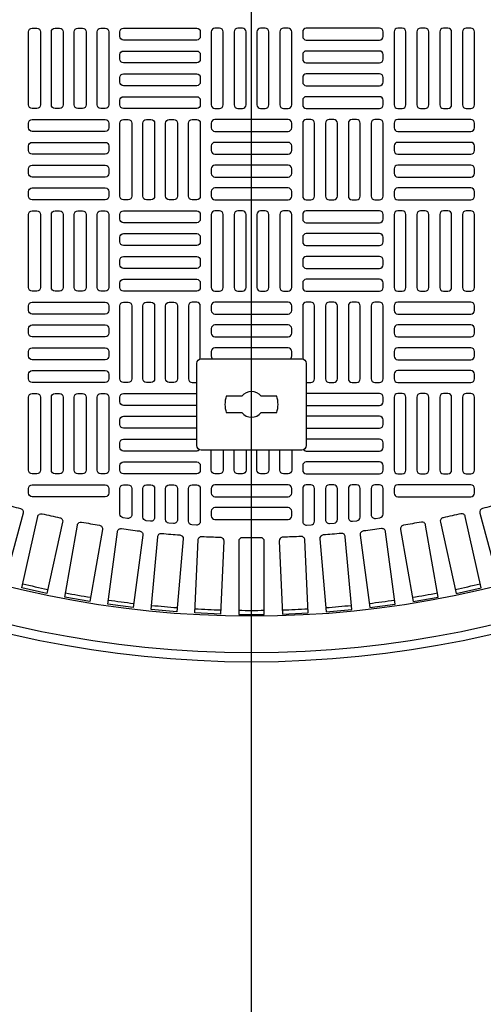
# Model space of a CAD drawing. Extents: x -169 to 2224, y 0 to 2796.
# Tile 58 of 256: x 254 to 264, y 934 to 955. Entities that reach past the tile are written whole.
import ezdxf

# ---------------------------------------------------------------- set-up
doc = ezdxf.new("R2010")
doc.units = 0
doc.header["$MEASUREMENT"] = 0
doc.layers.get('0').update_dxf_attribs({"color": 255, "linetype": 'CONTINUOUS'})
doc.layers.add('TANK-MANHOLE-COVER-40', color=2, linetype='CONTINUOUS')
doc.layers.add('TANK-MANHOLE-COVER-HATCH-40', color=252, linetype='CONTINUOUS')

msp = doc.modelspace()

# ---------------------------------------------------------------- linework, layer by layer
msp.add_line((258.76906, 877.14028), (258.76906, 964.04846))
at = {"layer": 'TANK-MANHOLE-COVER-40', "color": 2, "linetype": 'Continuous', "flags": 128}
for points in [[(257.68639, 945.9776, -0.41421356), (257.58796, 946.07602), (257.58796, 947.84767, -0.41421356), (257.68639, 947.9461), (259.85174, 947.9461, -0.41421356), (259.95016, 947.84767), (259.95016, 946.07602, -0.41421356), (259.85174, 945.9776)], [(258.55796, 946.78468, 0.4662524), (258.98016, 946.78468), (259.31174, 946.78468, 0.15910028), (259.31174, 947.13901), (258.98016, 947.13901, 0.4662524), (258.55796, 947.13901), (258.22638, 947.13901, 0.15910028), (258.22638, 946.78468)]]:
    msp.add_lwpolyline(points, format="xyb", close=True, dxfattribs=at)
at = {"layer": 'TANK-MANHOLE-COVER-40', "color": 4, "linetype": 'Continuous'}
msp.add_circle((258.76906, 964.04846), 22.63902, dxfattribs=at)
at = {"layer": 'TANK-MANHOLE-COVER-40', "color": 1, "linetype": 'Continuous'}
msp.add_circle((258.76906, 964.04846), 22.44094, dxfattribs=at)
at = {"layer": 'TANK-MANHOLE-COVER-40', "color": 2, "linetype": 'Continuous'}
msp.add_circle((258.76906, 964.04846), 21.65354, dxfattribs=at)
at = {"layer": 'TANK-MANHOLE-COVER-HATCH-40', "linetype": 'Continuous', "flags": 128}
for points in [[(254.14308, 955.07208, -0.41421356), (254.22182, 954.99334), (254.22182, 953.41854, -0.41421356), (254.14308, 953.3398), (254.04465, 953.3398, -0.41421356), (253.96591, 953.41854), (253.96591, 954.99334, -0.41421356), (254.04465, 955.07208)], [(254.6352, 955.07208, -0.41421356), (254.71394, 954.99334), (254.71394, 953.41854, -0.41421356), (254.6352, 953.3398), (254.53678, 953.3398, -0.41421356), (254.45804, 953.41854), (254.45804, 954.99334, -0.41421356), (254.53678, 955.07208)], [(255.12733, 955.07208, -0.41421356), (255.20607, 954.99334), (255.20607, 953.41854, -0.41421356), (255.12733, 953.3398), (255.0289, 953.3398, -0.41421356), (254.95016, 953.41854), (254.95016, 954.99334, -0.41421356), (255.0289, 955.07208)], [(255.61946, 955.07208, -0.41421356), (255.6982, 954.99334), (255.6982, 953.41854, -0.41421356), (255.61946, 953.3398), (255.52103, 953.3398, -0.41421356), (255.44229, 953.41854), (255.44229, 954.99334, -0.41421356), (255.52103, 955.07208)], [(255.93442, 954.99334, -0.41421356), (256.01316, 955.07208), (257.58796, 955.07208, -0.41421356), (257.6667, 954.99334), (257.6667, 954.89492, -0.41421356), (257.58796, 954.81618), (256.01316, 954.81618, -0.41421356), (255.93442, 954.89492)], [(257.98166, 955.07208, 0.41421356), (257.90292, 954.99334), (257.90292, 953.41854, 0.41421356), (257.98166, 953.3398), (258.08009, 953.3398, 0.41421356), (258.15883, 953.41854), (258.15883, 954.99334, 0.41421356), (258.08009, 955.07208)], [(258.47379, 955.07208, 0.41421356), (258.39505, 954.99334), (258.39505, 953.41854, 0.41421356), (258.47379, 953.3398), (258.57221, 953.3398, 0.41421356), (258.65095, 953.41854), (258.65095, 954.99334, 0.41421356), (258.57221, 955.07208)], [(258.96591, 955.07208, 0.41421356), (258.88717, 954.99334), (258.88717, 953.41854, 0.41421356), (258.96591, 953.3398), (259.06434, 953.3398, 0.41421356), (259.14308, 953.41854), (259.14308, 954.99334, 0.41421356), (259.06434, 955.07208)], [(259.45804, 955.07208, 0.41421356), (259.3793, 954.99334), (259.3793, 953.41854, 0.41421356), (259.45804, 953.3398), (259.55646, 953.3398, 0.41421356), (259.6352, 953.41854), (259.6352, 954.99334, 0.41421356), (259.55646, 955.07208)], [(261.60371, 954.99334, 0.41421356), (261.52497, 955.07208), (259.95016, 955.07208, 0.41421356), (259.87142, 954.99334), (259.87142, 954.89492, 0.41421356), (259.95016, 954.81618), (261.52497, 954.81618, 0.41421356), (261.60371, 954.89492)], [(261.91867, 955.07208, 0.41421356), (261.83993, 954.99334), (261.83993, 953.41854, 0.41421356), (261.91867, 953.3398), (262.01709, 953.3398, 0.41421356), (262.09583, 953.41854), (262.09583, 954.99334, 0.41421356), (262.01709, 955.07208)], [(262.41079, 955.07208, 0.41421356), (262.33205, 954.99334), (262.33205, 953.41854, 0.41421356), (262.41079, 953.3398), (262.50922, 953.3398, 0.41421356), (262.58796, 953.41854), (262.58796, 954.99334, 0.41421356), (262.50922, 955.07208)], [(262.90292, 955.07208, 0.41421356), (262.82418, 954.99334), (262.82418, 953.41854, 0.41421356), (262.90292, 953.3398), (263.00135, 953.3398, 0.41421356), (263.08009, 953.41854), (263.08009, 954.99334, 0.41421356), (263.00135, 955.07208)], [(263.39505, 955.07208, 0.41421356), (263.31631, 954.99334), (263.31631, 953.41854, 0.41421356), (263.39505, 953.3398), (263.49347, 953.3398, 0.41421356), (263.57221, 953.41854), (263.57221, 954.99334, 0.41421356), (263.49347, 955.07208)], [(255.93442, 954.50122, -0.41421356), (256.01316, 954.57996), (257.58796, 954.57996, -0.41421356), (257.6667, 954.50122), (257.6667, 954.40279, -0.41421356), (257.58796, 954.32405), (256.01316, 954.32405, -0.41421356), (255.93442, 954.40279)], [(261.60371, 954.50122, 0.41421356), (261.52497, 954.57996), (259.95016, 954.57996, 0.41421356), (259.87142, 954.50122), (259.87142, 954.40279, 0.41421356), (259.95016, 954.32405), (261.52497, 954.32405, 0.41421356), (261.60371, 954.40279)], [(255.93442, 954.00909, -0.41421356), (256.01316, 954.08783), (257.58796, 954.08783, -0.41421356), (257.6667, 954.00909), (257.6667, 953.91067, -0.41421356), (257.58796, 953.83193), (256.01316, 953.83193, -0.41421356), (255.93442, 953.91067)], [(261.60371, 954.00909, 0.41421356), (261.52497, 954.08783), (259.95016, 954.08783, 0.41421356), (259.87142, 954.00909), (259.87142, 953.91067, 0.41421356), (259.95016, 953.83193), (261.52497, 953.83193, 0.41421356), (261.60371, 953.91067)], [(255.93442, 953.51697, -0.41421356), (256.01316, 953.59571), (257.58796, 953.59571, -0.41421356), (257.6667, 953.51697), (257.6667, 953.41854, -0.41421356), (257.58796, 953.3398), (256.01316, 953.3398, -0.41421356), (255.93442, 953.41854)], [(261.60371, 953.51697, 0.41421356), (261.52497, 953.59571), (259.95016, 953.59571, 0.41421356), (259.87142, 953.51697), (259.87142, 953.41854, 0.41421356), (259.95016, 953.3398), (261.52497, 953.3398, 0.41421356), (261.60371, 953.41854)], [(255.6982, 952.92641, -0.41421356), (255.61946, 952.84767), (254.04465, 952.84767, -0.41421356), (253.96591, 952.92641), (253.96591, 953.02484, -0.41421356), (254.04465, 953.10358), (255.61946, 953.10358, -0.41421356), (255.6982, 953.02484)], [(256.11158, 953.10358, -0.41421356), (256.19032, 953.02484), (256.19032, 951.45004, -0.41421356), (256.11158, 951.3713), (256.01316, 951.3713, -0.41421356), (255.93442, 951.45004), (255.93442, 953.02484, -0.41421356), (256.01316, 953.10358)], [(256.60371, 953.10358, -0.41421356), (256.68245, 953.02484), (256.68245, 951.45004, -0.41421356), (256.60371, 951.3713), (256.50528, 951.3713, -0.41421356), (256.42654, 951.45004), (256.42654, 953.02484, -0.41421356), (256.50528, 953.10358)], [(257.09583, 953.10358, -0.41421356), (257.17457, 953.02484), (257.17457, 951.45004, -0.41421356), (257.09583, 951.3713), (256.99741, 951.3713, -0.41421356), (256.91867, 951.45004), (256.91867, 953.02484, -0.41421356), (256.99741, 953.10358)], [(257.58796, 953.10358, -0.41421356), (257.6667, 953.02484), (257.6667, 951.45004, -0.41421356), (257.58796, 951.3713), (257.48953, 951.3713, -0.41421356), (257.41079, 951.45004), (257.41079, 953.02484, -0.41421356), (257.48953, 953.10358)], [(257.90292, 952.92641, 0.41421356), (257.98166, 952.84767), (259.55646, 952.84767, 0.41421356), (259.6352, 952.92641), (259.6352, 953.02484, 0.41421356), (259.55646, 953.10358), (257.98166, 953.10358, 0.41421356), (257.90292, 953.02484)], [(259.95016, 953.10358, 0.41421356), (259.87142, 953.02484), (259.87142, 951.45004, 0.41421356), (259.95016, 951.3713), (260.04859, 951.3713, 0.41421356), (260.12733, 951.45004), (260.12733, 953.02484, 0.41421356), (260.04859, 953.10358)], [(260.44229, 953.10358, 0.41421356), (260.36355, 953.02484), (260.36355, 951.45004, 0.41421356), (260.44229, 951.3713), (260.54072, 951.3713, 0.41421356), (260.61946, 951.45004), (260.61946, 953.02484, 0.41421356), (260.54072, 953.10358)], [(260.93442, 953.10358, 0.41421356), (260.85568, 953.02484), (260.85568, 951.45004, 0.41421356), (260.93442, 951.3713), (261.03284, 951.3713, 0.41421356), (261.11158, 951.45004), (261.11158, 953.02484, 0.41421356), (261.03284, 953.10358)], [(261.42654, 953.10358, 0.41421356), (261.3478, 953.02484), (261.3478, 951.45004, 0.41421356), (261.42654, 951.3713), (261.52497, 951.3713, 0.41421356), (261.60371, 951.45004), (261.60371, 953.02484, 0.41421356), (261.52497, 953.10358)], [(261.83993, 952.92641, 0.41421356), (261.91867, 952.84767), (263.49347, 952.84767, 0.41421356), (263.57221, 952.92641), (263.57221, 953.02484, 0.41421356), (263.49347, 953.10358), (261.91867, 953.10358, 0.41421356), (261.83993, 953.02484)], [(255.6982, 952.43429, -0.41421356), (255.61946, 952.35555), (254.04465, 952.35555, -0.41421356), (253.96591, 952.43429), (253.96591, 952.53271, -0.41421356), (254.04465, 952.61145), (255.61946, 952.61145, -0.41421356), (255.6982, 952.53271)], [(257.90292, 952.43429, 0.41421356), (257.98166, 952.35555), (259.55646, 952.35555, 0.41421356), (259.6352, 952.43429), (259.6352, 952.53271, 0.41421356), (259.55646, 952.61145), (257.98166, 952.61145, 0.41421356), (257.90292, 952.53271)], [(261.83993, 952.43429, 0.41421356), (261.91867, 952.35555), (263.49347, 952.35555, 0.41421356), (263.57221, 952.43429), (263.57221, 952.53271, 0.41421356), (263.49347, 952.61145), (261.91867, 952.61145, 0.41421356), (261.83993, 952.53271)], [(255.6982, 951.94216, -0.41421356), (255.61946, 951.86342), (254.04465, 951.86342, -0.41421356), (253.96591, 951.94216), (253.96591, 952.04059, -0.41421356), (254.04465, 952.11933), (255.61946, 952.11933, -0.41421356), (255.6982, 952.04059)], [(257.90292, 951.94216, 0.41421356), (257.98166, 951.86342), (259.55646, 951.86342, 0.41421356), (259.6352, 951.94216), (259.6352, 952.04059, 0.41421356), (259.55646, 952.11933), (257.98166, 952.11933, 0.41421356), (257.90292, 952.04059)], [(261.83993, 951.94216, 0.41421356), (261.91867, 951.86342), (263.49347, 951.86342, 0.41421356), (263.57221, 951.94216), (263.57221, 952.04059, 0.41421356), (263.49347, 952.11933), (261.91867, 952.11933, 0.41421356), (261.83993, 952.04059)], [(255.6982, 951.45004, -0.41421356), (255.61946, 951.3713), (254.04465, 951.3713, -0.41421356), (253.96591, 951.45004), (253.96591, 951.54846, -0.41421356), (254.04465, 951.6272), (255.61946, 951.6272, -0.41421356), (255.6982, 951.54846)], [(257.90292, 951.45004, 0.41421356), (257.98166, 951.3713), (259.55646, 951.3713, 0.41421356), (259.6352, 951.45004), (259.6352, 951.54846, 0.41421356), (259.55646, 951.6272), (257.98166, 951.6272, 0.41421356), (257.90292, 951.54846)], [(261.83993, 951.45004, 0.41421356), (261.91867, 951.3713), (263.49347, 951.3713, 0.41421356), (263.57221, 951.45004), (263.57221, 951.54846, 0.41421356), (263.49347, 951.6272), (261.91867, 951.6272, 0.41421356), (261.83993, 951.54846)], [(254.14308, 951.13508, -0.41421356), (254.22182, 951.05634), (254.22182, 949.48153, -0.41421356), (254.14308, 949.40279), (254.04465, 949.40279, -0.41421356), (253.96591, 949.48153), (253.96591, 951.05634, -0.41421356), (254.04465, 951.13508)], [(254.6352, 951.13508, -0.41421356), (254.71394, 951.05634), (254.71394, 949.48153, -0.41421356), (254.6352, 949.40279), (254.53678, 949.40279, -0.41421356), (254.45804, 949.48153), (254.45804, 951.05634, -0.41421356), (254.53678, 951.13508)], [(255.12733, 951.13508, -0.41421356), (255.20607, 951.05634), (255.20607, 949.48153, -0.41421356), (255.12733, 949.40279), (255.0289, 949.40279, -0.41421356), (254.95016, 949.48153), (254.95016, 951.05634, -0.41421356), (255.0289, 951.13508)], [(255.61946, 951.13508, -0.41421356), (255.6982, 951.05634), (255.6982, 949.48153, -0.41421356), (255.61946, 949.40279), (255.52103, 949.40279, -0.41421356), (255.44229, 949.48153), (255.44229, 951.05634, -0.41421356), (255.52103, 951.13508)], [(255.93442, 951.05634, -0.41421356), (256.01316, 951.13508), (257.58796, 951.13508, -0.41421356), (257.6667, 951.05634), (257.6667, 950.95791, -0.41421356), (257.58796, 950.87917), (256.01316, 950.87917, -0.41421356), (255.93442, 950.95791)], [(257.98166, 951.13508, 0.41421356), (257.90292, 951.05634), (257.90292, 949.48153, 0.41421356), (257.98166, 949.40279), (258.08009, 949.40279, 0.41421356), (258.15883, 949.48153), (258.15883, 951.05634, 0.41421356), (258.08009, 951.13508)], [(258.47379, 951.13508, 0.41421356), (258.39505, 951.05634), (258.39505, 949.48153, 0.41421356), (258.47379, 949.40279), (258.57221, 949.40279, 0.41421356), (258.65095, 949.48153), (258.65095, 951.05634, 0.41421356), (258.57221, 951.13508)], [(258.96591, 951.13508, 0.41421356), (258.88717, 951.05634), (258.88717, 949.48153, 0.41421356), (258.96591, 949.40279), (259.06434, 949.40279, 0.41421356), (259.14308, 949.48153), (259.14308, 951.05634, 0.41421356), (259.06434, 951.13508)], [(259.45804, 951.13508, 0.41421356), (259.3793, 951.05634), (259.3793, 949.48153, 0.41421356), (259.45804, 949.40279), (259.55646, 949.40279, 0.41421356), (259.6352, 949.48153), (259.6352, 951.05634, 0.41421356), (259.55646, 951.13508)], [(261.60371, 951.05634, 0.41421356), (261.52497, 951.13508), (259.95016, 951.13508, 0.41421356), (259.87142, 951.05634), (259.87142, 950.95791, 0.41421356), (259.95016, 950.87917), (261.52497, 950.87917, 0.41421356), (261.60371, 950.95791)], [(261.91867, 951.13508, 0.41421356), (261.83993, 951.05634), (261.83993, 949.48153, 0.41421356), (261.91867, 949.40279), (262.01709, 949.40279, 0.41421356), (262.09583, 949.48153), (262.09583, 951.05634, 0.41421356), (262.01709, 951.13508)], [(262.41079, 951.13508, 0.41421356), (262.33205, 951.05634), (262.33205, 949.48153, 0.41421356), (262.41079, 949.40279), (262.50922, 949.40279, 0.41421356), (262.58796, 949.48153), (262.58796, 951.05634, 0.41421356), (262.50922, 951.13508)], [(262.90292, 951.13508, 0.41421356), (262.82418, 951.05634), (262.82418, 949.48153, 0.41421356), (262.90292, 949.40279), (263.00135, 949.40279, 0.41421356), (263.08009, 949.48153), (263.08009, 951.05634, 0.41421356), (263.00135, 951.13508)], [(263.39505, 951.13508, 0.41421356), (263.31631, 951.05634), (263.31631, 949.48153, 0.41421356), (263.39505, 949.40279), (263.49347, 949.40279, 0.41421356), (263.57221, 949.48153), (263.57221, 951.05634, 0.41421356), (263.49347, 951.13508)], [(255.93442, 950.56421, -0.41421356), (256.01316, 950.64295), (257.58796, 950.64295, -0.41421356), (257.6667, 950.56421), (257.6667, 950.46578, -0.41421356), (257.58796, 950.38704), (256.01316, 950.38704, -0.41421356), (255.93442, 950.46578)], [(261.60371, 950.56421, 0.41421356), (261.52497, 950.64295), (259.95016, 950.64295, 0.41421356), (259.87142, 950.56421), (259.87142, 950.46578, 0.41421356), (259.95016, 950.38704), (261.52497, 950.38704, 0.41421356), (261.60371, 950.46578)], [(255.93442, 950.07208, -0.41421356), (256.01316, 950.15082), (257.58796, 950.15082, -0.41421356), (257.6667, 950.07208), (257.6667, 949.97366, -0.41421356), (257.58796, 949.89492), (256.01316, 949.89492, -0.41421356), (255.93442, 949.97366)], [(261.60371, 950.07208, 0.41421356), (261.52497, 950.15082), (259.95016, 950.15082, 0.41421356), (259.87142, 950.07208), (259.87142, 949.97366, 0.41421356), (259.95016, 949.89492), (261.52497, 949.89492, 0.41421356), (261.60371, 949.97366)], [(255.93442, 949.57996, -0.41421356), (256.01316, 949.6587), (257.58796, 949.6587, -0.41421356), (257.6667, 949.57996), (257.6667, 949.48153, -0.41421356), (257.58796, 949.40279), (256.01316, 949.40279, -0.41421356), (255.93442, 949.48153)], [(261.60371, 949.57996, 0.41421356), (261.52497, 949.6587), (259.95016, 949.6587, 0.41421356), (259.87142, 949.57996), (259.87142, 949.48153, 0.41421356), (259.95016, 949.40279), (261.52497, 949.40279, 0.41421356), (261.60371, 949.48153)], [(255.6982, 948.98941, -0.41421356), (255.61946, 948.91067), (254.04465, 948.91067, -0.41421356), (253.96591, 948.98941), (253.96591, 949.08783, -0.41421356), (254.04465, 949.16657), (255.61946, 949.16657, -0.41421356), (255.6982, 949.08783)], [(256.11158, 949.16657, -0.41421356), (256.19032, 949.08783), (256.19032, 947.51303, -0.41421356), (256.11158, 947.43429), (256.01316, 947.43429, -0.41421356), (255.93442, 947.51303), (255.93442, 949.08783, -0.41421356), (256.01316, 949.16657)], [(256.60371, 949.16657, -0.41421356), (256.68245, 949.08783), (256.68245, 947.51303, -0.41421356), (256.60371, 947.43429), (256.50528, 947.43429, -0.41421356), (256.42654, 947.51303), (256.42654, 949.08783, -0.41421356), (256.50528, 949.16657)], [(257.09583, 949.16657, -0.41421356), (257.17457, 949.08783), (257.17457, 947.51303, -0.41421356), (257.09583, 947.43429), (256.99741, 947.43429, -0.41421356), (256.91867, 947.51303), (256.91867, 949.08783, -0.41421356), (256.99741, 949.16657)], [(260.44229, 949.16657, 0.41421356), (260.36355, 949.08783), (260.36355, 947.51303, 0.41421356), (260.44229, 947.43429), (260.54072, 947.43429, 0.41421356), (260.61946, 947.51303), (260.61946, 949.08783, 0.41421356), (260.54072, 949.16657)], [(260.93442, 949.16657, 0.41421356), (260.85568, 949.08783), (260.85568, 947.51303, 0.41421356), (260.93442, 947.43429), (261.03284, 947.43429, 0.41421356), (261.11158, 947.51303), (261.11158, 949.08783, 0.41421356), (261.03284, 949.16657)], [(261.42654, 949.16657, 0.41421356), (261.3478, 949.08783), (261.3478, 947.51303, 0.41421356), (261.42654, 947.43429), (261.52497, 947.43429, 0.41421356), (261.60371, 947.51303), (261.60371, 949.08783, 0.41421356), (261.52497, 949.16657)], [(261.83993, 948.98941, 0.41421356), (261.91867, 948.91067), (263.49347, 948.91067, 0.41421356), (263.57221, 948.98941), (263.57221, 949.08783, 0.41421356), (263.49347, 949.16657), (261.91867, 949.16657, 0.41421356), (261.83993, 949.08783)], [(255.6982, 948.49728, -0.41421356), (255.61946, 948.41854), (254.04465, 948.41854, -0.41421356), (253.96591, 948.49728), (253.96591, 948.59571, -0.41421356), (254.04465, 948.67445), (255.61946, 948.67445, -0.41421356), (255.6982, 948.59571)], [(261.83993, 948.49728, 0.41421356), (261.91867, 948.41854), (263.49347, 948.41854, 0.41421356), (263.57221, 948.49728), (263.57221, 948.59571, 0.41421356), (263.49347, 948.67445), (261.91867, 948.67445, 0.41421356), (261.83993, 948.59571)], [(255.6982, 948.00515, -0.41421356), (255.61946, 947.92641), (254.04465, 947.92641, -0.41421356), (253.96591, 948.00515), (253.96591, 948.10358, -0.41421356), (254.04465, 948.18232), (255.61946, 948.18232, -0.41421356), (255.6982, 948.10358)], [(261.83993, 948.00515, 0.41421356), (261.91867, 947.92641), (263.49347, 947.92641, 0.41421356), (263.57221, 948.00515), (263.57221, 948.10358, 0.41421356), (263.49347, 948.18232), (261.91867, 948.18232, 0.41421356), (261.83993, 948.10358)], [(255.6982, 947.51303, -0.41421356), (255.61946, 947.43429), (254.04465, 947.43429, -0.41421356), (253.96591, 947.51303), (253.96591, 947.61145, -0.41421356), (254.04465, 947.69019), (255.61946, 947.69019, -0.41421356), (255.6982, 947.61145)], [(261.83993, 947.51303, 0.41421356), (261.91867, 947.43429), (263.49347, 947.43429, 0.41421356), (263.57221, 947.51303), (263.57221, 947.61145, 0.41421356), (263.49347, 947.69019), (261.91867, 947.69019, 0.41421356), (261.83993, 947.61145)], [(254.14308, 947.19807, -0.41421356), (254.22182, 947.11933), (254.22182, 945.54452, -0.41421356), (254.14308, 945.46578), (254.04465, 945.46578, -0.41421356), (253.96591, 945.54452), (253.96591, 947.11933, -0.41421356), (254.04465, 947.19807)], [(254.6352, 947.19807, -0.41421356), (254.71394, 947.11933), (254.71394, 945.54452, -0.41421356), (254.6352, 945.46578), (254.53678, 945.46578, -0.41421356), (254.45804, 945.54452), (254.45804, 947.11933, -0.41421356), (254.53678, 947.19807)], [(255.12733, 947.19807, -0.41421356), (255.20607, 947.11933), (255.20607, 945.54452, -0.41421356), (255.12733, 945.46578), (255.0289, 945.46578, -0.41421356), (254.95016, 945.54452), (254.95016, 947.11933, -0.41421356), (255.0289, 947.19807)], [(255.61946, 947.19807, -0.41421356), (255.6982, 947.11933), (255.6982, 945.54452, -0.41421356), (255.61946, 945.46578), (255.52103, 945.46578, -0.41421356), (255.44229, 945.54452), (255.44229, 947.11933, -0.41421356), (255.52103, 947.19807)], [(261.91867, 947.19807, 0.41421356), (261.83993, 947.11933), (261.83993, 945.54452, 0.41421356), (261.91867, 945.46578), (262.01709, 945.46578, 0.41421356), (262.09583, 945.54452), (262.09583, 947.11933, 0.41421356), (262.01709, 947.19807)], [(262.41079, 947.19807, 0.41421356), (262.33205, 947.11933), (262.33205, 945.54452, 0.41421356), (262.41079, 945.46578), (262.50922, 945.46578, 0.41421356), (262.58796, 945.54452), (262.58796, 947.11933, 0.41421356), (262.50922, 947.19807)], [(262.90292, 947.19807, 0.41421356), (262.82418, 947.11933), (262.82418, 945.54452, 0.41421356), (262.90292, 945.46578), (263.00135, 945.46578, 0.41421356), (263.08009, 945.54452), (263.08009, 947.11933, 0.41421356), (263.00135, 947.19807)], [(263.39505, 947.19807, 0.41421356), (263.31631, 947.11933), (263.31631, 945.54452, 0.41421356), (263.39505, 945.46578), (263.49347, 945.46578, 0.41421356), (263.57221, 945.54452), (263.57221, 947.11933, 0.41421356), (263.49347, 947.19807)], [(255.93442, 945.64295, -0.41421356), (256.01316, 945.72169), (257.58796, 945.72169, -0.41421356), (257.6667, 945.64295), (257.6667, 945.54452, -0.41421356), (257.58796, 945.46578), (256.01316, 945.46578, -0.41421356), (255.93442, 945.54452)], [(261.60371, 945.64295, 0.41421356), (261.52497, 945.72169), (259.95016, 945.72169, 0.41421356), (259.87142, 945.64295), (259.87142, 945.54452, 0.41421356), (259.95016, 945.46578), (261.52497, 945.46578, 0.41421356), (261.60371, 945.54452)]]:
    msp.add_lwpolyline(points, format="xyb", close=True, dxfattribs=at)
at = {"layer": 'TANK-MANHOLE-COVER-HATCH-40', "linetype": 'Continuous'}
for points in [[(257.6667, 947.94402), (257.6667, 949.08783), (257.6667, 949.08783, 0.41421356), (257.58796, 949.16657), (257.48953, 949.16657), (257.48953, 949.16657, 0.41421356), (257.41079, 949.08783), (257.41079, 947.51303), (257.41079, 947.51303, 0.41421356), (257.48953, 947.43429), (257.58796, 947.43429), (257.58796, 947.43429)], [(259.95016, 947.43429), (259.95016, 947.43429), (260.04859, 947.43429, 0.41421356), (260.12733, 947.51303), (260.12733, 947.51303), (260.12733, 949.08783, 0.41421356), (260.04859, 949.16657), (260.04859, 949.16657), (259.95016, 949.16657, 0.41421356), (259.87142, 949.08783), (259.87142, 949.08783), (259.87142, 947.94402)], [(259.60855, 947.9461, 0.21525044), (259.6352, 948.00515), (259.6352, 948.10358, 0.41421356), (259.55646, 948.18232), (257.98166, 948.18232, 0.41421356), (257.90292, 948.10358), (257.90292, 948.00515, 0.21525044), (257.92958, 947.9461)], [(257.58796, 946.94216), (256.01316, 946.94216, -0.41421356), (255.93442, 947.0209), (255.93442, 947.11933, -0.41421356), (256.01316, 947.19807), (257.58796, 947.19807)], [(259.95016, 946.94216), (261.52497, 946.94216, 0.41421356), (261.60371, 947.0209), (261.60371, 947.11933, 0.41421356), (261.52497, 947.19807), (259.95016, 947.19807)], [(257.58796, 946.45004), (256.01316, 946.45004, -0.41421356), (255.93442, 946.52878), (255.93442, 946.6272, -0.41421356), (256.01316, 946.70594), (257.58796, 946.70594)], [(259.95016, 946.45004), (261.52497, 946.45004, 0.41421356), (261.60371, 946.52878), (261.60371, 946.6272, 0.41421356), (261.52497, 946.70594), (259.95016, 946.70594)], [(257.64778, 945.98545, -0.21912867), (257.58796, 945.95791), (256.01316, 945.95791), (256.01316, 945.95791, -0.41421356), (255.93442, 946.03665), (255.93442, 946.13508), (255.93442, 946.13508, -0.41421356), (256.01316, 946.21382), (257.58796, 946.21382), (257.58796, 946.21382)], [(259.89034, 945.98545, 0.21912867), (259.95016, 945.95791), (261.52497, 945.95791), (261.52497, 945.95791, 0.41421356), (261.60371, 946.03665), (261.60371, 946.13508), (261.60371, 946.13508, 0.41421356), (261.52497, 946.21382), (259.95016, 946.21382), (259.95016, 946.21382)], [(258.15883, 945.9776), (258.15883, 945.54452, -0.41421356), (258.08009, 945.46578), (257.98166, 945.46578, -0.41421356), (257.90292, 945.54452), (257.90292, 945.9776)], [(258.65095, 945.9776), (258.65095, 945.54452, -0.41421356), (258.57221, 945.46578), (258.47379, 945.46578, -0.41421356), (258.39505, 945.54452), (258.39505, 945.9776)], [(259.14308, 945.9776), (259.14308, 945.54452, -0.41421356), (259.06434, 945.46578), (258.96591, 945.46578, -0.41421356), (258.88717, 945.54452), (258.88717, 945.9776)], [(259.6352, 945.9776), (259.6352, 945.54452, -0.41421356), (259.55646, 945.46578), (259.45804, 945.46578, -0.41421356), (259.3793, 945.54452), (259.3793, 945.9776)], [(253.41372, 944.81965, 0.00491171), (253.79252, 944.71816, -0.41709369), (253.84894, 944.62152), (253.4411, 943.09945), (252.9087, 943.2421), (253.31654, 944.76418, -0.41709369), (253.41372, 944.81965)], [(264.1244, 944.81965, -0.00491171), (263.74561, 944.71816, 0.41709369), (263.68918, 944.62152), (264.09702, 943.09945), (264.62942, 943.2421), (264.22158, 944.76418, 0.41709369), (264.1244, 944.81965)], [(254.25757, 944.60436, 0.00491171), (254.64043, 944.51948, -0.41709369), (254.70102, 944.4254), (254.35996, 942.88698), (253.82184, 943.00628), (254.1629, 944.5447, -0.41709369), (254.25757, 944.60436)], [(263.28055, 944.60436, -0.00491171), (262.8977, 944.51948, 0.41709369), (262.83711, 944.4254), (263.17817, 942.88698), (263.71628, 943.00628), (263.37522, 944.5447, 0.41709369), (263.28055, 944.60436)], [(255.11, 944.42608, 0.00491171), (255.4962, 944.35798, -0.41709369), (255.56083, 944.26663), (255.2872, 942.7148), (254.7444, 942.81051), (255.01803, 944.36234, -0.41709369), (255.11, 944.42608)], [(255.9694, 944.28515, 0.00491171), (256.3582, 944.23396, -0.41709369), (256.42676, 944.14552), (256.22108, 942.58323), (255.67461, 942.65517), (255.88029, 944.21746, -0.41709369), (255.9694, 944.28515)], [(261.56872, 944.28515, -0.00491171), (261.17992, 944.23396, 0.41709369), (261.11137, 944.14552), (261.31705, 942.58323), (261.86351, 942.65517), (261.65783, 944.21746, 0.41709369), (261.56872, 944.28515)], [(262.42812, 944.42608, -0.00491171), (262.04192, 944.35798, 0.41709369), (261.97729, 944.26663), (262.25092, 942.7148), (262.79373, 942.81051), (262.5201, 944.36234, 0.41709369), (262.42812, 944.42608)], [(256.83413, 944.18184, 0.00491171), (257.22479, 944.14766, -0.41709369), (257.29714, 944.06229), (257.1598, 942.49252), (256.61072, 942.54056), (256.74806, 944.11033, -0.41709369), (256.83413, 944.18184)], [(257.70254, 944.11634, 0.00491171), (258.09432, 944.09924, -0.41709369), (258.17033, 944.01711), (258.10159, 942.44284), (257.55094, 942.46688), (257.61967, 944.04115, -0.41709369), (257.70254, 944.11634)], [(258.96514, 944.08879, -0.00491171), (258.57299, 944.08879, 0.41709369), (258.49347, 944.01006), (258.49347, 942.43429), (259.04465, 942.43429), (259.04465, 944.01006, 0.41709369), (258.96514, 944.08879)], [(259.83558, 944.11634, -0.00491171), (259.4438, 944.09924, 0.41709369), (259.3678, 944.01711), (259.43653, 942.44284), (259.98719, 942.46688), (259.91845, 944.04115, 0.41709369), (259.83558, 944.11634)], [(260.70399, 944.18184, -0.00491171), (260.31333, 944.14766, 0.41709369), (260.24098, 944.06229), (260.37832, 942.49252), (260.9274, 942.54056), (260.79007, 944.11033, 0.41709369), (260.70399, 944.18184)]]:
    msp.add_lwpolyline(points, format="xyb", dxfattribs=at)
for points in [[(257.90292, 948.98941, 0.41421356), (257.98166, 948.91067), (259.55646, 948.91067, 0.41421356), (259.6352, 948.98941), (259.6352, 949.08783, 0.41421356), (259.55646, 949.16657), (257.98166, 949.16657, 0.41421356), (257.90292, 949.08783)], [(257.90292, 948.49728, 0.41421356), (257.98166, 948.41854), (259.55646, 948.41854, 0.41421356), (259.6352, 948.49728), (259.6352, 948.59571, 0.41421356), (259.55646, 948.67445), (257.98166, 948.67445, 0.41421356), (257.90292, 948.59571)], [(255.6982, 945.0524, -0.41421356), (255.61946, 944.97366), (254.04465, 944.97366, -0.41421356), (253.96591, 945.0524), (253.96591, 945.15082, -0.41421356), (254.04465, 945.22956), (255.61946, 945.22956, -0.41421356), (255.6982, 945.15082)], [(255.93442, 944.59739), (255.93442, 945.15082), (255.93442, 945.15082, -0.41421356), (256.01316, 945.22956), (256.11158, 945.22956), (256.11158, 945.22956, -0.41421356), (256.19032, 945.15082), (256.19032, 944.58375, -0.45513358), (256.10078, 944.50575), (256.00235, 944.51939, -0.37444426)], [(256.42654, 944.53399), (256.42654, 945.15082), (256.42654, 945.15082, -0.41421356), (256.50528, 945.22956), (256.60371, 945.22956), (256.60371, 945.22956, -0.41421356), (256.68245, 945.15082), (256.68245, 944.52287, -0.44756586), (256.59487, 944.44463), (256.49644, 944.45575, -0.38162971)], [(256.91867, 944.48318), (256.91867, 945.15082), (256.91867, 945.15082, -0.41421356), (256.99741, 945.22956), (257.09583, 945.22956), (257.09583, 945.22956, -0.41421356), (257.17457, 945.15082), (257.17457, 944.47455, -0.44006189), (257.08896, 944.39611), (256.99053, 944.40474, -0.3888292)], [(257.41079, 944.44485), (257.41079, 945.15082), (257.41079, 945.15082, -0.41421356), (257.48953, 945.22956), (257.58796, 945.22956), (257.58796, 945.22956, -0.41421356), (257.6667, 945.15082), (257.6667, 944.4387, -0.43261554), (257.58305, 944.36011), (257.48462, 944.36626, -0.39604796)], [(257.90292, 945.0524, 0.41421356), (257.98166, 944.97366), (259.55646, 944.97366, 0.41421356), (259.6352, 945.0524), (259.6352, 945.15082, 0.41421356), (259.55646, 945.22956), (257.98166, 945.22956, 0.41421356), (257.90292, 945.15082)], [(260.12733, 944.44485), (260.12733, 945.15082), (260.12733, 945.15082, 0.41421356), (260.04859, 945.22956), (259.95016, 945.22956), (259.95016, 945.22956, 0.41421356), (259.87142, 945.15082), (259.87142, 944.4387, 0.43261554), (259.95508, 944.36011), (260.0535, 944.36626, 0.39604796)], [(260.61946, 944.48318), (260.61946, 945.15082), (260.61946, 945.15082, 0.41421356), (260.54072, 945.22956), (260.44229, 945.22956), (260.44229, 945.22956, 0.41421356), (260.36355, 945.15082), (260.36355, 944.47455, 0.44006189), (260.44917, 944.39611), (260.54759, 944.40474, 0.3888292)], [(261.11158, 944.53399), (261.11158, 945.15082), (261.11158, 945.15082, 0.41421356), (261.03284, 945.22956), (260.93442, 945.22956), (260.93442, 945.22956, 0.41421356), (260.85568, 945.15082), (260.85568, 944.52287, 0.44756586), (260.94326, 944.44463), (261.04168, 944.45575, 0.38162971)], [(261.60371, 944.59739), (261.60371, 945.15082), (261.60371, 945.15082, 0.41421356), (261.52497, 945.22956), (261.42654, 945.22956), (261.42654, 945.22956, 0.41421356), (261.3478, 945.15082), (261.3478, 944.58375, 0.45513358), (261.43735, 944.50575), (261.53577, 944.51939, 0.37444426)], [(261.83993, 945.0524, 0.41421356), (261.91867, 944.97366), (263.49347, 944.97366, 0.41421356), (263.57221, 945.0524), (263.57221, 945.15082, 0.41421356), (263.49347, 945.22956), (261.91867, 945.22956, 0.41421356), (261.83993, 945.15082)], [(257.90292, 944.56027, 0.41421356), (257.98166, 944.48153), (259.55646, 944.48153, 0.41421356), (259.6352, 944.56027), (259.6352, 944.6587, 0.41421356), (259.55646, 944.73744), (257.98166, 944.73744, 0.41421356), (257.90292, 944.6587)]]:
    msp.add_lwpolyline(points, format="xyb", close=True, dxfattribs=at)
for start, end in [(256.766426, 258.233574), (281.766426, 283.233574), (259.266426, 260.733574), (279.266426, 280.733574), (261.766426, 263.233574), (264.266426, 265.733574), (266.766426, 268.233574), (271.766426, 273.233574), (274.266426, 275.733574), (276.766426, 278.233574), (269.266426, 270.733574)]:
    msp.add_arc((258.76906, 964.04846), 21.52559, start, end, dxfattribs=at)

doc.saveas('drawing.dxf')
